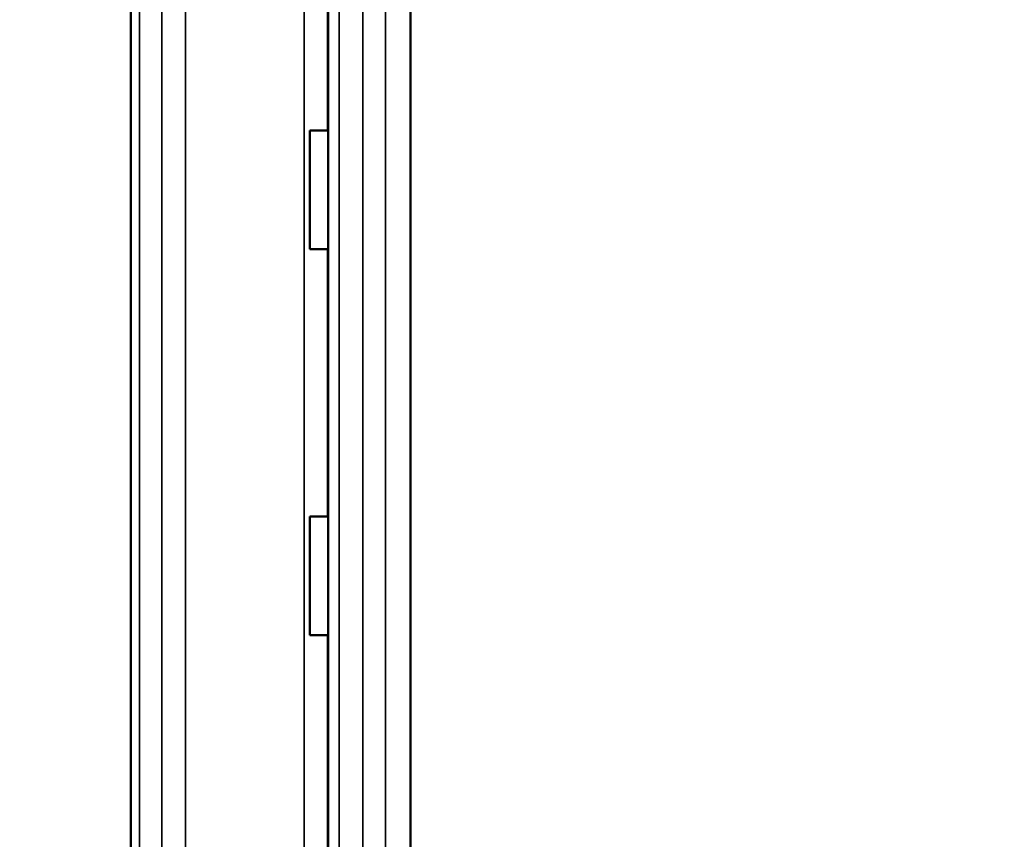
# Model space of a CAD drawing. Header units: millimetres. Extents: x 38 to 2514, y 38 to 1622.
# Tile 60 of 256: x 619 to 652, y 817 to 845. Entities that reach past the tile are written whole.
import ezdxf

# ---------------------------------------------------------------- set-up
doc = ezdxf.new("R2010")
doc.units = ezdxf.units.MM
doc.header["$LTSCALE"] = 7.692308
for name, color, linetype, lineweight in [('Dimension (ISO)', 7, 'Continuous', 25), ('Visible (ISO)', 7, 'Continuous', 50), ('Visible Narrow (ISO)', 7, 'Continuous', 35)]:
    doc.layers.add(name, color=color, linetype=linetype, lineweight=lineweight)
doc.styles.add('Note Text (ANSI)', font='tahoma.ttf')
doc.dimstyles.new('Default (ISO)', dxfattribs={"dimscale": 7.692308, "dimtxt": 1, "dimasz": 2.5, "dimexe": 3.175, "dimexo": 0, "dimgap": 0.762, "dimtad": 1, "dimrnd": 1e-08, "dimzin": 0, "dimdsep": 46, "dimtxsty": 'Note Text (ANSI)', "dimcen": 0.09, "dimdle": 10, "dimclrd": 1, "dimclre": 1, "dimclrt": 1, "dimazin": 0, "dimtfac": 3.5052, "dimtmove": 0, "dimatfit": 3, "dimfxl": 1, "dimtolj": 1, "dimtzin": 0, "dimlwd": -1, "dimlwe": -1, "dimarcsym": 0})

# ---------------------------------------------------------------- blocks, each defined once
blk = doc.blocks.new('*D5')
at = {"layer": 'Defpoints', "color": 0, "transparency": 16777216}
for p in [(472.673, 999.193), (652.449, 999.193), (598.949, 661.593)]:
    blk.add_point(p, dxfattribs=at)
at = {"layer": 'Dimension (ISO)', "color": 1, "transparency": 16777216}
for p, q in [((652.449, 999.193), (448.25, 999.193)), ((472.673, 680.823), (472.673, 979.962)), ((598.949, 661.593), (448.25, 661.593))]:
    blk.add_line(p, q, dxfattribs=at)
for points in [[(469.468, 979.962), (475.878, 979.962), (472.673, 999.193)], [(469.468, 680.823), (475.878, 680.823), (472.673, 661.593)]]:
    blk.add_solid(points, dxfattribs=at)
at = {"layer": 'Dimension (ISO)', "color": 1, "transparency": 16777216, "insert": (456.748, 776.937), "char_height": 7.69231, "attachment_point": 1, "rotation": 90, "style": 'Note Text (ANSI)'}
blk.add_mtext('\\A1;337.60 mm [13.291 in]', dxfattribs=at)
blk = doc.blocks.new('*D7')
at = {"layer": 'Defpoints', "color": 0, "transparency": 16777216}
for p in [(621.797, 971.893), (529.057, 661.593), (598.949, 661.593)]:
    blk.add_point(p, dxfattribs=at)
at = {"layer": 'Dimension (ISO)', "color": 1, "transparency": 16777216}
for p, q in [((621.797, 971.893), (504.634, 971.893)), ((529.057, 952.662), (529.057, 680.823)), ((598.949, 661.593), (504.634, 661.593))]:
    blk.add_line(p, q, dxfattribs=at)
for points in [[(525.852, 952.662), (532.262, 952.662), (529.057, 971.893)], [(525.852, 680.823), (532.262, 680.823), (529.057, 661.593)]]:
    blk.add_solid(points, dxfattribs=at)
at = {"layer": 'Dimension (ISO)', "color": 1, "transparency": 16777216, "insert": (513.132, 763.287), "char_height": 7.69231, "attachment_point": 1, "rotation": 90, "style": 'Note Text (ANSI)'}
blk.add_mtext('\\A1;310.30 mm [12.217 in]', dxfattribs=at)

msp = doc.modelspace()

# ---------------------------------------------------------------- linework, layer by layer
at = {"layer": 'Visible (ISO)'}
for p, q in [((632.4495, 971.1927), (632.4495, 799.3272)), ((623.0303, 912.9571), (623.0303, 797.2231)), ((629.6807, 913.1443), (629.6807, 798.6424)), ((629.0604, 837.1927), (629.0604, 841.1927)), ((629.6572, 841.1927), (629.0604, 841.1927)), ((629.6807, 841.1927), (629.6572, 841.1927)), ((629.6572, 837.1927), (629.0604, 837.1927)), ((629.6807, 837.1927), (629.6572, 837.1927)), ((629.0604, 824.1927), (629.0604, 828.1927)), ((629.6572, 828.1927), (629.0604, 828.1927)), ((629.6807, 828.1927), (629.6572, 828.1927)), ((629.6572, 824.1927), (629.0604, 824.1927)), ((629.6807, 824.1927), (629.6572, 824.1927))]:
    msp.add_line(p, q, dxfattribs=at)
at = {"layer": 'Visible Narrow (ISO)'}
for p, q in [((628.8732, 798.4532), (628.8732, 916.2927)), ((624.8752, 913.5969), (624.8752, 797.5853)), ((631.613, 913.5969), (631.613, 799.1144)), ((623.3267, 911.2927), (623.3265, 797.2796)), ((624.0744, 911.2927), (624.0742, 797.4251)), ((630.0472, 911.2927), (630.047, 798.7298)), ((630.8449, 911.2927), (630.8447, 798.9235)), ((629.6572, 841.1927), (629.6572, 850.1927)), ((629.6572, 828.1927), (629.6572, 837.1927)), ((629.6572, 815.1927), (629.6572, 824.1927))]:
    msp.add_line(p, q, dxfattribs=at)

# ---------------------------------------------------------------- dimensions: what is measured, and where the dimension line sits
at = {"layer": 'Dimension (ISO)', "color": 1, "true_color": 0xff0000}
for base, p1, p2, angle, text, picture, middle in [((472.6727, 999.1927), (598.9495, 661.5927), (652.4495, 999.1927), 90, '<> mm [13.291 in]', '*D5', (472.6727, 830.3927)), ((529.0571, 661.5927), (621.7973, 971.8927), (598.9495, 661.5927), 270, '<> mm [12.217 in]', '*D7', (529.0571, 816.7427))]:
    dim = msp.add_linear_dim(base=base, p1=p1, p2=p2, angle=angle, text=text, dimstyle='Default (ISO)', override={"dimgap": 0.762, "dimdec": 2, "dimpost": '', "dimtol": 0, "dimlim": 0, "dimtp": 0, "dimtm": 0, "dimtdec": 2, "dimtofl": 0, "dimatfit": 1}, dxfattribs=at)
    dim.commit()
    dim.dimension.update_dxf_attribs({"geometry": picture, "text_midpoint": middle, "dimtype": 160})

doc.saveas('drawing.dxf')
